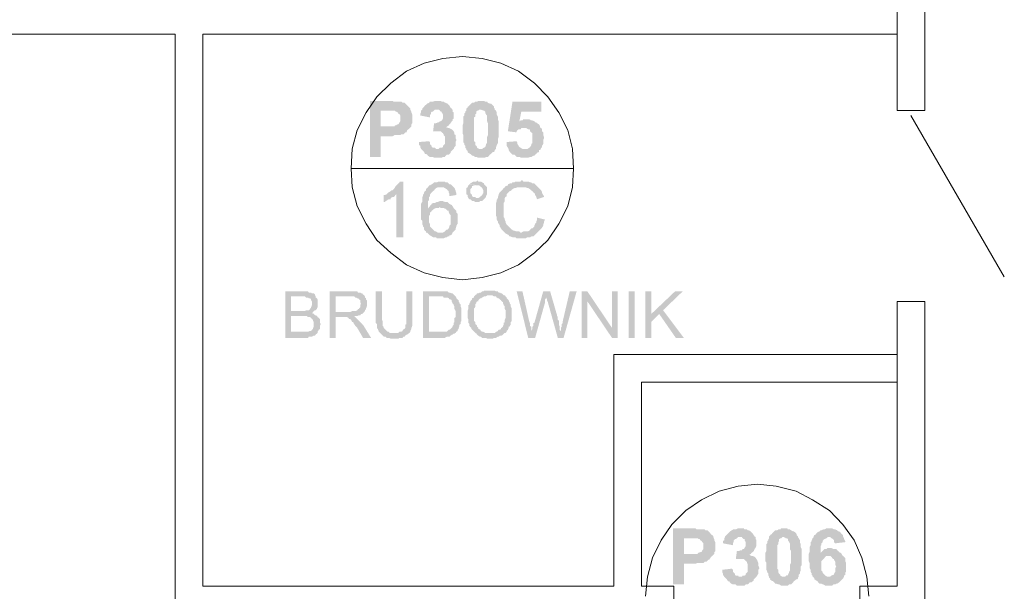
# Model space of a CAD drawing. Header units: millimetres. Extents: x 16 to 647, y 3 to 417.
# Tile 59 of 80: x 276 to 319, y 232 to 256. Entities that reach past the tile are written whole.
import ezdxf

# ---------------------------------------------------------------- set-up
doc = ezdxf.new("R2010")
doc.units = ezdxf.units.MM
doc.header["$MEASUREMENT"] = 0
doc.layers.get('0').update_dxf_attribs({"linetype": 'CONTINUOUS'})

msp = doc.modelspace()

# ---------------------------------------------------------------- hatches: boundary and pattern name
for points in [[(292.259, 252.886), (291.498, 252.886), (291.498, 250.47), (291.961, 250.47), (291.961, 251.363), (292.474, 251.363), (292.557, 251.413), (292.805, 251.413), (292.854, 251.446), (292.937, 251.446), (292.987, 251.496), (293.02, 251.529), (293.07, 251.529), (293.103, 251.628), (293.152, 251.661), (293.202, 251.711), (293.235, 251.744), (291.961, 251.794), (291.961, 252.472), (292.226, 252.472), (293.235, 252.505), (293.235, 252.555), (293.202, 252.588), (293.152, 252.637), (293.103, 252.687), (293.07, 252.72), (293.02, 252.77), (292.987, 252.803), (292.904, 252.803), (292.854, 252.852), (292.524, 252.852), (292.474, 252.886), (292.342, 252.886)], [(294.377, 252.886), (294.294, 252.886), (294.211, 252.852), (294.079, 252.852), (294.046, 252.803), (293.963, 252.77), (293.913, 252.72), (293.864, 252.687), (293.831, 252.637), (293.781, 252.588), (293.748, 252.555), (293.748, 252.505), (294.459, 252.505), (294.509, 252.472), (294.542, 252.422), (294.592, 252.422), (294.592, 252.389), (294.641, 252.306), (294.641, 252.124), (294.592, 252.042), (294.542, 252.009), (294.509, 252.009), (294.459, 251.959), (294.426, 251.959), (294.344, 251.926), (294.261, 251.926), (294.211, 251.529), (294.211, 251.578), (294.426, 251.578), (295.055, 251.628), (295.022, 251.661), (294.923, 251.711), (294.89, 251.711), (294.807, 251.744), (294.757, 251.744), (294.84, 251.794), (294.89, 251.827), (294.923, 251.876), (294.972, 251.926), (295.022, 252.009), (295.055, 252.042), (295.055, 252.091), (295.105, 252.124), (295.105, 252.389), (295.055, 252.422), (295.055, 252.505), (295.022, 252.555), (294.972, 252.588), (294.923, 252.687), (294.89, 252.72), (294.84, 252.77), (294.757, 252.803), (294.724, 252.803), (294.674, 252.852), (294.592, 252.852), (294.542, 252.886), (294.459, 252.886)], [(296.279, 252.886), (296.164, 252.886), (296.114, 252.852), (296.031, 252.852), (295.982, 252.803), (295.899, 252.803), (295.866, 252.77), (295.816, 252.72), (295.783, 252.687), (295.733, 252.637), (295.717, 252.654), (295.7, 252.588), (295.651, 252.555), (295.651, 252.472), (295.601, 252.422), (295.601, 252.389), (295.568, 252.34), (295.568, 252.257), (295.518, 252.207), (295.518, 251.926), (295.485, 251.827), (295.485, 251.661), (295.485, 251.496), (295.518, 251.413), (295.518, 251.115), (295.568, 251.032), (295.568, 250.983), (295.601, 250.95), (295.601, 250.867), (295.651, 250.817), (295.651, 250.768), (295.7, 250.735), (295.7, 250.685), (295.684, 250.702), (295.733, 250.652), (295.816, 250.602), (295.866, 250.569), (295.899, 250.52), (295.948, 250.52), (296.031, 250.47), (296.081, 250.47), (296.164, 250.437), (296.461, 250.437), (296.494, 250.47), (296.577, 250.47), (296.627, 250.52), (296.66, 250.569), (296.71, 250.602), (296.759, 250.652), (296.792, 250.685), (296.842, 250.685), (296.875, 250.735), (296.875, 250.768), (296.279, 250.817), (296.197, 250.817), (296.114, 250.867), (296.114, 250.9), (296.081, 250.95), (296.031, 250.983), (296.031, 251.115), (295.982, 251.148), (295.982, 251.661), (295.982, 252.174), (296.031, 252.207), (296.031, 252.306), (296.081, 252.34), (296.081, 252.422), (296.114, 252.472), (296.164, 252.472), (296.197, 252.505), (296.875, 252.505), (296.875, 252.555), (296.842, 252.588), (296.842, 252.637), (296.792, 252.687), (296.759, 252.72), (296.71, 252.77), (296.66, 252.77), (296.577, 252.803), (296.544, 252.852), (296.461, 252.852), (296.412, 252.886), (296.329, 252.886)], [(298.877, 252.852), (297.636, 252.852), (297.438, 251.578), (297.818, 251.529), (297.802, 251.545), (297.851, 251.628), (297.901, 251.661), (297.984, 251.661), (298.017, 251.711), (298.149, 251.711), (298.827, 251.744), (298.827, 251.794), (298.778, 251.876), (298.695, 251.926), (298.662, 251.959), (298.612, 251.959), (297.934, 252.009), (298.017, 252.422), (298.877, 252.422)], [(293.235, 252.505), (292.226, 252.472), (292.557, 252.472), (292.606, 252.422), (292.639, 252.422), (292.689, 252.389), (292.722, 252.34), (292.772, 252.306), (292.805, 252.257), (292.805, 252.009), (292.772, 251.959), (292.722, 251.876), (292.689, 251.876), (292.606, 251.827), (292.59, 251.843), (292.557, 251.794), (291.961, 251.794), (293.235, 251.744), (293.285, 251.794), (293.285, 251.876), (293.318, 251.926), (293.318, 252.306), (293.285, 252.389), (293.285, 252.422)], [(293.748, 252.505), (293.698, 252.472), (293.698, 252.389), (293.665, 252.34), (293.665, 252.257), (294.079, 252.174), (294.079, 252.257), (294.128, 252.34), (294.128, 252.389), (294.162, 252.422), (294.211, 252.422), (294.261, 252.472), (294.294, 252.505), (294.377, 252.505)], [(296.875, 252.505), (296.279, 252.505), (296.379, 252.472), (296.412, 252.472), (296.461, 252.422), (296.461, 252.389), (296.494, 252.306), (296.544, 252.257), (296.544, 252.009), (296.577, 251.926), (296.577, 251.413), (296.544, 251.33), (296.544, 251.066), (296.494, 251.032), (296.494, 250.983), (296.461, 250.9), (296.412, 250.867), (296.395, 250.867), (296.329, 250.817), (296.279, 250.817), (296.875, 250.768), (296.925, 250.817), (296.925, 250.9), (296.958, 250.95), (296.958, 250.983), (297.007, 251.066), (297.007, 251.248), (297.04, 251.33), (297.04, 252.009), (297.007, 252.091), (297.007, 252.207), (296.958, 252.306), (296.958, 252.389), (296.925, 252.472)], [(298.232, 252.091), (298.099, 252.091), (298.066, 252.042), (297.984, 252.042), (297.934, 252.009), (298.612, 251.959), (298.579, 252.009), (298.496, 252.042), (298.447, 252.042), (298.364, 252.091), (298.314, 252.091)], [(295.055, 251.628), (294.426, 251.578), (294.542, 251.578), (294.592, 251.529), (294.641, 251.496), (294.674, 251.446), (294.674, 251.413), (294.724, 251.363), (294.724, 251.032), (294.674, 250.983), (294.641, 250.95), (294.641, 250.9), (294.592, 250.867), (294.509, 250.867), (294.459, 250.817), (294.377, 250.817), (295.055, 250.768), (295.105, 250.817), (295.138, 250.9), (295.187, 250.95), (295.187, 251.115), (295.22, 251.198), (295.22, 251.214), (295.187, 251.281), (295.187, 251.413), (295.138, 251.446), (295.138, 251.496), (295.105, 251.578)], [(298.827, 251.744), (298.149, 251.711), (298.232, 251.711), (298.314, 251.661), (298.364, 251.661), (298.397, 251.628), (298.397, 251.578), (298.447, 251.529), (298.496, 251.496), (298.496, 251.066), (298.447, 251.032), (298.447, 250.983), (298.397, 250.9), (298.397, 250.917), (298.364, 250.867), (298.281, 250.817), (298.149, 250.817), (298.827, 250.768), (298.877, 250.867), (298.91, 250.9), (298.91, 250.95), (298.96, 251.032), (298.96, 251.198), (298.993, 251.281), (298.993, 251.33), (298.96, 251.413), (298.96, 251.529), (298.91, 251.578), (298.91, 251.661), (298.877, 251.711)], [(294.046, 251.148), (293.616, 251.115), (293.616, 250.983), (293.665, 250.95), (293.665, 250.9), (293.698, 250.817), (293.748, 250.768), (293.781, 250.735), (293.831, 250.685), (293.864, 250.602), (293.913, 250.602), (293.963, 250.569), (293.996, 250.52), (294.079, 250.47), (294.211, 250.47), (294.261, 250.437), (294.592, 250.437), (294.641, 250.47), (294.724, 250.47), (294.757, 250.52), (294.807, 250.569), (294.89, 250.569), (294.923, 250.602), (294.972, 250.652), (294.972, 250.685), (295.022, 250.735), (295.055, 250.768), (294.377, 250.817), (294.344, 250.817), (294.294, 250.867), (294.211, 250.867), (294.162, 250.9), (294.162, 250.95), (294.128, 250.983), (294.079, 251.032), (294.079, 251.115)], [(297.818, 251.148), (297.388, 251.115), (297.388, 250.95), (297.438, 250.867), (297.471, 250.817), (297.471, 250.768), (297.52, 250.685), (297.553, 250.652), (297.603, 250.602), (297.636, 250.569), (297.719, 250.569), (297.768, 250.52), (297.818, 250.47), (297.934, 250.47), (298.017, 250.437), (298.314, 250.437), (298.397, 250.47), (298.447, 250.47), (298.53, 250.52), (298.579, 250.52), (298.612, 250.569), (298.662, 250.602), (298.695, 250.652), (298.778, 250.685), (298.778, 250.768), (298.827, 250.768), (298.149, 250.817), (298.066, 250.817), (297.984, 250.867), (297.934, 250.9), (297.917, 250.917), (297.901, 250.95), (297.851, 251.032), (297.851, 251.066)], [(292.937, 249.411), (292.772, 249.411), (292.772, 249.378), (292.722, 249.328), (292.689, 249.295), (292.639, 249.246), (292.606, 249.212), (292.557, 249.13), (292.524, 249.08), (292.474, 249.03), (292.424, 249.03), (292.391, 248.997), (292.308, 248.948), (292.259, 248.915), (292.639, 248.865), (292.639, 247.012), (292.937, 247.012)], [(294.542, 249.411), (294.459, 249.411), (294.377, 249.378), (294.261, 249.378), (294.211, 249.328), (294.162, 249.295), (294.079, 249.246), (294.046, 249.246), (293.996, 249.163), (294.674, 249.163), (294.724, 249.13), (294.807, 249.08), (294.84, 249.03), (294.84, 249.047), (294.89, 248.997), (294.89, 248.948), (294.923, 248.865), (294.923, 248.782), (295.22, 248.832), (295.22, 248.915), (295.187, 248.997), (295.187, 249.03), (295.138, 249.13), (295.105, 249.163), (295.055, 249.212), (295.022, 249.246), (294.972, 249.295), (294.923, 249.295), (294.89, 249.328), (294.84, 249.378), (294.757, 249.378), (294.724, 249.411), (294.641, 249.411)], [(296.114, 249.461), (296.081, 249.411), (295.948, 249.411), (295.899, 249.378), (295.816, 249.328), (295.783, 249.295), (295.766, 249.312), (296.114, 249.246), (296.197, 249.246), (296.246, 249.212), (296.279, 249.163), (296.329, 249.163), (296.329, 249.13), (296.379, 249.03), (296.379, 248.915), (296.329, 248.832), (296.279, 248.782), (296.279, 248.799), (296.246, 248.749), (296.164, 248.7), (296.114, 248.7), (296.461, 248.7), (296.494, 248.749), (296.494, 248.782), (296.544, 248.865), (296.544, 249.163), (296.494, 249.212), (296.461, 249.246), (296.412, 249.295), (296.412, 249.328), (296.329, 249.378), (296.279, 249.411), (296.164, 249.411)], [(298.066, 249.461), (298.017, 249.461), (297.984, 249.411), (297.768, 249.411), (297.719, 249.378), (297.636, 249.378), (297.603, 249.328), (297.52, 249.328), (297.471, 249.295), (297.454, 249.312), (297.438, 249.246), (297.338, 249.212), (297.305, 249.163), (297.256, 249.13), (297.222, 249.08), (297.173, 249.03), (297.14, 248.997), (297.09, 248.948), (297.04, 248.865), (297.04, 248.832), (297.007, 248.749), (297.007, 248.7), (296.958, 248.617), (296.958, 248.567), (296.925, 248.484), (296.925, 247.938), (296.958, 247.889), (296.958, 247.773), (297.007, 247.69), (297.007, 247.641), (297.04, 247.591), (297.04, 247.608), (297.09, 247.508), (297.09, 247.475), (297.14, 247.392), (297.173, 247.343), (297.222, 247.293), (297.256, 247.26), (297.305, 247.21), (298.017, 247.21), (297.984, 247.21), (297.934, 247.26), (297.818, 247.26), (297.719, 247.293), (297.686, 247.293), (297.603, 247.343), (297.553, 247.392), (297.52, 247.426), (297.471, 247.475), (297.438, 247.508), (297.388, 247.558), (297.338, 247.641), (297.338, 247.69), (297.305, 247.773), (297.305, 247.806), (297.256, 247.889), (297.256, 248.236), (297.256, 248.484), (297.305, 248.567), (297.305, 248.7), (297.338, 248.749), (297.388, 248.782), (297.388, 248.865), (297.438, 248.915), (297.471, 248.948), (297.52, 248.997), (297.603, 249.03), (297.586, 249.047), (297.636, 249.08), (297.719, 249.13), (297.768, 249.13), (297.851, 249.163), (298.745, 249.163), (298.695, 249.212), (298.662, 249.246), (298.612, 249.295), (298.579, 249.328), (298.496, 249.328), (298.447, 249.378), (298.397, 249.378), (298.314, 249.411), (298.099, 249.411)], [(292.259, 248.915), (292.226, 248.865), (292.143, 248.832), (292.093, 248.832), (292.093, 248.534), (292.143, 248.534), (292.176, 248.567), (292.259, 248.617), (292.308, 248.65), (292.391, 248.65), (292.391, 248.7), (292.474, 248.749), (292.524, 248.749), (292.557, 248.782), (292.606, 248.832), (292.639, 248.865)], [(293.996, 249.163), (293.963, 249.13), (293.946, 249.13), (293.913, 249.08), (293.913, 249.03), (293.864, 248.997), (293.831, 248.948), (293.831, 248.915), (293.781, 248.832), (293.781, 248.782), (293.748, 248.749), (293.748, 248.534), (293.698, 248.451), (293.698, 248.104), (293.698, 247.773), (293.748, 247.723), (293.748, 247.591), (293.781, 247.508), (293.781, 247.475), (293.831, 247.426), (293.831, 247.343), (293.864, 247.293), (293.913, 247.26), (293.913, 247.21), (293.963, 247.21), (293.996, 247.177), (294.046, 247.128), (294.079, 247.095), (294.162, 247.045), (294.211, 247.012), (294.344, 247.012), (294.377, 246.962), (294.674, 246.962), (294.757, 247.012), (294.807, 247.012), (294.84, 247.045), (294.923, 247.045), (294.923, 247.095), (294.972, 247.095), (295.022, 247.128), (295.055, 247.21), (294.426, 247.21), (294.344, 247.26), (294.294, 247.26), (294.261, 247.293), (294.211, 247.343), (294.162, 247.392), (294.128, 247.426), (294.079, 247.475), (294.079, 247.591), (294.046, 247.641), (294.046, 247.938), (294.079, 247.972), (294.079, 248.071), (294.128, 248.104), (294.162, 248.154), (294.211, 248.187), (294.261, 248.236), (293.996, 248.236), (293.996, 248.567), (294.046, 248.617), (294.046, 248.749), (294.079, 248.782), (294.079, 248.832), (294.128, 248.915), (294.162, 248.948), (294.211, 248.997), (294.261, 249.03), (294.294, 249.08), (294.344, 249.13), (294.426, 249.163), (294.542, 249.163)], [(295.783, 249.295), (295.733, 249.246), (295.7, 249.163), (295.651, 249.13), (295.651, 248.865), (295.7, 248.832), (295.7, 248.782), (295.733, 248.7), (295.783, 248.65), (295.816, 248.65), (295.866, 248.617), (295.899, 248.567), (295.982, 248.567), (296.031, 248.534), (296.197, 248.534), (296.246, 248.567), (296.329, 248.567), (296.379, 248.617), (296.412, 248.65), (296.461, 248.7), (296.081, 248.7), (296.031, 248.749), (295.948, 248.749), (295.899, 248.782), (295.899, 248.832), (295.866, 248.865), (295.816, 248.915), (295.816, 248.997), (295.816, 249.08), (295.866, 249.13), (295.899, 249.163), (295.899, 249.212), (295.982, 249.246), (296.114, 249.246)], [(298.745, 249.163), (298.017, 249.163), (298.199, 249.163), (298.281, 249.13), (298.314, 249.13), (298.397, 249.08), (298.447, 249.03), (298.496, 248.997), (298.53, 248.948), (298.579, 248.915), (298.612, 248.865), (298.612, 248.832), (298.662, 248.749), (298.695, 248.65), (298.993, 248.749), (298.993, 248.782), (298.96, 248.832), (298.91, 248.915), (298.91, 248.948), (298.877, 249.03), (298.827, 249.08), (298.778, 249.13)], [(294.592, 248.567), (294.509, 248.567), (294.426, 248.534), (294.377, 248.534), (294.294, 248.484), (294.211, 248.484), (294.162, 248.451), (294.128, 248.402), (294.079, 248.352), (294.046, 248.319), (293.996, 248.236), (294.261, 248.236), (294.344, 248.269), (294.459, 248.269), (294.509, 248.319), (295.055, 248.352), (295.038, 248.369), (295.022, 248.402), (294.923, 248.451), (294.89, 248.484), (294.84, 248.534), (294.724, 248.534), (294.641, 248.567)], [(295.055, 248.352), (294.509, 248.319), (294.542, 248.269), (294.674, 248.269), (294.757, 248.236), (294.807, 248.187), (294.84, 248.154), (294.89, 248.154), (294.89, 248.104), (294.923, 248.021), (294.972, 247.972), (294.972, 247.558), (294.923, 247.508), (294.923, 247.475), (294.89, 247.392), (294.84, 247.343), (294.807, 247.343), (294.757, 247.293), (294.724, 247.26), (294.641, 247.21), (294.509, 247.21), (295.055, 247.21), (295.105, 247.26), (295.138, 247.293), (295.187, 247.343), (295.187, 247.392), (295.22, 247.475), (295.22, 247.508), (295.27, 247.591), (295.27, 248.021), (295.22, 248.071), (295.22, 248.154), (295.187, 248.187), (295.138, 248.236), (295.105, 248.269)], [(298.695, 247.856), (298.695, 247.773), (298.662, 247.69), (298.662, 247.641), (298.612, 247.591), (298.579, 247.508), (298.579, 247.475), (298.53, 247.426), (298.496, 247.392), (298.447, 247.392), (298.397, 247.343), (298.364, 247.293), (298.281, 247.26), (298.099, 247.26), (298.017, 247.21), (297.305, 247.21), (297.338, 247.177), (297.438, 247.128), (297.471, 247.095), (297.52, 247.045), (297.553, 247.045), (297.636, 247.012), (297.768, 247.012), (297.818, 246.962), (298.199, 246.962), (298.281, 247.012), (298.397, 247.012), (298.447, 247.045), (298.53, 247.045), (298.579, 247.095), (298.612, 247.128), (298.662, 247.177), (298.695, 247.21), (298.745, 247.26), (298.778, 247.293), (298.827, 247.343), (298.877, 247.392), (298.91, 247.426), (298.96, 247.508), (298.96, 247.558), (298.993, 247.641), (298.993, 247.69), (299.042, 247.773)], [(288.619, 244.679), (287.858, 244.679), (287.858, 242.677), (288.834, 242.677), (288.867, 242.727), (288.999, 242.727), (289.082, 242.776), (289.132, 242.776), (289.165, 242.809), (289.165, 242.826), (289.214, 242.859), (289.248, 242.892), (288.106, 242.942), (288.106, 243.62), (289.214, 243.62), (289.165, 243.653), (289.132, 243.653), (289.082, 243.703), (289.049, 243.736), (288.999, 243.736), (289.049, 243.786), (289.082, 243.835), (288.106, 243.835), (288.106, 244.464), (289.165, 244.464), (289.132, 244.514), (289.132, 244.547), (289.082, 244.596), (288.999, 244.596), (288.966, 244.629), (288.867, 244.629), (288.834, 244.679), (288.668, 244.679)], [(290.654, 244.679), (289.76, 244.679), (289.76, 242.677), (290.025, 242.677), (290.025, 243.57), (290.819, 243.57), (290.869, 243.62), (290.952, 243.62), (291.034, 243.653), (291.084, 243.653), (291.117, 243.703), (291.167, 243.703), (291.2, 243.736), (291.25, 243.786), (290.025, 243.786), (290.025, 244.464), (290.654, 244.464), (291.25, 244.514), (291.2, 244.547), (291.167, 244.596), (291.117, 244.596), (291.084, 244.629), (290.985, 244.629), (290.952, 244.679), (290.737, 244.679)], [(292.011, 244.679), (291.746, 244.679), (291.746, 243.537), (291.746, 243.322), (291.796, 243.273), (291.796, 243.107), (291.845, 243.058), (291.845, 243.024), (291.829, 243.041), (291.878, 242.975), (291.878, 242.942), (291.928, 242.892), (292.524, 242.892), (292.342, 242.892), (292.308, 242.942), (292.259, 242.942), (292.226, 242.975), (292.176, 243.024), (292.143, 243.058), (292.093, 243.107), (292.093, 243.157), (292.044, 243.19), (292.044, 243.405), (292.011, 243.455), (292.011, 243.537)], [(293.318, 244.679), (293.07, 244.679), (293.07, 243.273), (293.02, 243.24), (293.02, 243.107), (292.987, 243.058), (292.97, 243.074), (292.937, 243.024), (292.921, 243.041), (292.904, 242.975), (292.854, 242.942), (292.772, 242.942), (292.722, 242.892), (291.928, 242.892), (291.961, 242.859), (292.011, 242.809), (292.044, 242.776), (292.093, 242.727), (292.176, 242.727), (292.226, 242.677), (292.308, 242.677), (292.391, 242.644), (292.722, 242.644), (292.772, 242.677), (292.904, 242.677), (292.937, 242.727), (292.987, 242.727), (293.02, 242.776), (293.07, 242.809), (293.103, 242.809), (293.152, 242.859), (293.202, 242.892), (293.235, 242.942), (293.235, 242.975), (293.285, 243.058), (293.285, 243.107), (293.318, 243.19), (293.318, 243.537)], [(294.459, 244.679), (293.781, 244.679), (293.781, 242.677), (294.724, 242.677), (294.807, 242.727), (294.923, 242.727), (294.972, 242.776), (295.022, 242.809), (295.055, 242.809), (295.105, 242.859), (295.138, 242.859), (295.187, 242.892), (294.046, 242.942), (294.046, 244.464), (295.187, 244.464), (295.138, 244.514), (295.105, 244.547), (295.055, 244.596), (295.022, 244.596), (294.923, 244.629), (294.89, 244.629), (294.84, 244.679), (294.542, 244.679)], [(296.66, 244.712), (296.412, 244.712), (296.379, 244.679), (296.329, 244.679), (296.279, 244.629), (296.246, 244.629), (296.164, 244.596), (296.114, 244.596), (296.081, 244.547), (296.031, 244.514), (296.759, 244.514), (296.842, 244.464), (296.925, 244.464), (296.958, 244.414), (297.007, 244.381), (297.04, 244.381), (297.09, 244.332), (297.14, 244.298), (297.173, 244.249), (297.222, 244.216), (297.222, 244.166), (297.256, 244.116), (297.256, 244.083), (297.305, 244.034), (297.305, 243.918), (297.338, 243.868), (297.338, 243.537), (297.305, 243.455), (297.305, 243.355), (297.256, 243.322), (297.256, 243.24), (297.222, 243.19), (297.222, 243.157), (297.173, 243.107), (297.14, 243.107), (297.14, 243.058), (297.09, 243.024), (297.04, 243.024), (297.007, 242.975), (296.958, 242.942), (296.925, 242.942), (296.875, 242.892), (296.66, 242.892), (297.338, 242.892), (297.388, 242.942), (297.388, 242.975), (297.438, 243.024), (297.471, 243.107), (297.471, 243.157), (297.52, 243.157), (297.52, 243.19), (297.553, 243.24), (297.553, 243.355), (297.603, 243.405), (297.603, 243.951), (297.553, 244.034), (297.553, 244.116), (297.52, 244.166), (297.52, 244.216), (297.504, 244.216), (297.471, 244.298), (297.438, 244.332), (297.388, 244.381), (297.388, 244.414), (297.338, 244.464), (297.305, 244.514), (297.256, 244.514), (297.222, 244.547), (297.173, 244.596), (297.14, 244.596), (297.09, 244.629), (297.04, 244.629), (297.007, 244.679), (296.925, 244.679), (296.875, 244.712), (296.71, 244.712)], [(298.066, 244.679), (297.818, 244.679), (298.314, 242.677), (298.447, 242.975), (298.447, 243.157), (298.397, 243.19), (298.397, 243.322), (298.364, 243.355)], [(299.258, 244.679), (298.96, 244.679), (298.579, 243.322), (298.53, 243.322), (298.53, 243.19), (298.496, 243.157), (298.496, 243.058), (298.447, 242.975), (298.314, 242.677), (298.612, 242.677), (299.042, 244.216), (299.042, 244.332), (299.076, 244.381), (299.076, 244.464)], [(299.258, 244.679), (299.076, 244.464), (299.076, 244.414), (299.076, 244.431), (299.125, 244.332), (299.125, 244.298), (299.158, 244.216), (299.588, 242.677), (299.721, 242.975), (299.671, 243.024), (299.671, 243.157), (299.638, 243.24), (299.638, 243.405), (299.588, 243.455), (299.588, 243.57), (299.555, 243.62), (299.555, 243.653)], [(300.399, 244.679), (300.101, 244.679), (299.804, 243.405), (299.804, 243.322), (299.754, 243.273), (299.754, 243.157), (299.721, 243.107), (299.721, 242.975), (299.588, 242.677), (299.837, 242.677)], [(300.862, 244.679), (300.614, 244.679), (300.614, 242.677), (300.862, 242.677), (300.862, 244.249)], [(300.862, 244.679), (300.862, 244.249), (301.921, 242.677), (301.921, 243.107)], [(301.921, 244.679), (301.921, 242.677), (302.17, 242.677), (302.17, 244.679)], [(302.633, 244.679), (302.633, 242.677), (302.898, 242.677), (302.898, 244.679)], [(303.609, 244.679), (303.361, 244.679), (303.361, 242.677), (303.609, 242.677), (303.609, 243.703)], [(304.966, 244.679), (304.635, 244.679), (303.609, 243.703), (303.609, 243.355), (303.956, 243.703), (304.122, 243.868)], [(289.165, 244.464), (288.536, 244.464), (288.702, 244.464), (288.751, 244.414), (288.834, 244.414), (288.867, 244.381), (288.917, 244.381), (288.966, 244.332), (288.966, 244.298), (288.999, 244.249), (288.999, 244.116), (288.999, 244.083), (288.966, 244.001), (288.966, 243.951), (288.95, 243.968), (288.917, 243.918), (288.867, 243.868), (288.751, 243.868), (288.702, 243.835), (288.106, 243.835), (289.082, 243.835), (289.132, 243.868), (289.165, 243.868), (289.214, 243.918), (289.214, 243.951), (289.248, 244.001), (289.248, 244.166), (289.248, 244.332), (289.214, 244.381), (289.165, 244.414)], [(291.25, 244.514), (290.654, 244.464), (290.819, 244.464), (290.869, 244.414), (290.902, 244.414), (290.952, 244.381), (290.985, 244.381), (291.034, 244.332), (291.084, 244.298), (291.084, 244.216), (291.117, 244.116), (291.084, 244.116), (291.084, 244.001), (291.034, 243.951), (291.034, 243.918), (290.985, 243.918), (290.952, 243.868), (290.902, 243.835), (290.737, 243.835), (290.654, 243.786), (290.025, 243.786), (291.25, 243.786), (291.283, 243.835), (291.283, 243.868), (291.332, 243.918), (291.332, 243.951), (291.365, 244.034), (291.365, 244.298), (291.332, 244.332), (291.332, 244.381), (291.283, 244.414), (291.283, 244.464)], [(295.187, 244.464), (294.459, 244.464), (294.641, 244.464), (294.674, 244.414), (294.84, 244.414), (294.89, 244.381), (294.923, 244.332), (294.972, 244.332), (295.022, 244.298), (295.022, 244.249), (295.055, 244.166), (295.038, 244.183), (295.105, 244.116), (295.105, 244.083), (295.138, 244.034), (295.138, 243.918), (295.187, 243.835), (295.187, 243.57), (295.138, 243.537), (295.138, 243.355), (295.105, 243.322), (295.105, 243.24), (295.055, 243.19), (295.055, 243.157), (295.022, 243.107), (294.972, 243.058), (294.923, 243.024), (294.89, 243.024), (294.84, 242.975), (294.807, 242.942), (294.046, 242.942), (295.187, 242.892), (295.22, 242.942), (295.27, 242.975), (295.27, 243.024), (295.32, 243.058), (295.32, 243.107), (295.353, 243.19), (295.353, 243.24), (295.402, 243.273), (295.402, 243.355), (295.436, 243.405), (295.436, 243.951), (295.402, 244.034), (295.402, 244.116), (295.353, 244.166), (295.353, 244.216), (295.32, 244.249), (295.32, 244.298), (295.27, 244.332), (295.22, 244.381), (295.22, 244.414)], [(296.031, 244.514), (295.982, 244.464), (295.982, 244.414), (295.948, 244.414), (295.899, 244.381), (295.899, 244.332), (295.866, 244.298), (295.816, 244.249), (295.816, 244.216), (295.783, 244.166), (295.783, 244.116), (295.733, 244.083), (295.733, 243.918), (295.7, 243.835), (295.7, 243.653), (295.7, 243.537), (295.733, 243.488), (295.733, 243.322), (295.783, 243.273), (295.783, 243.19), (295.816, 243.157), (295.8, 243.157), (295.866, 243.107), (295.866, 243.058), (295.899, 243.024), (295.948, 242.975), (295.982, 242.942), (296.031, 242.892), (296.081, 242.859), (296.114, 242.809), (296.164, 242.776), (296.147, 242.776), (296.246, 242.727), (296.279, 242.727), (296.329, 242.677), (296.494, 242.677), (296.544, 242.644), (296.792, 242.644), (296.842, 242.677), (296.925, 242.677), (297.007, 242.727), (297.04, 242.727), (297.09, 242.776), (297.173, 242.776), (297.222, 242.809), (297.256, 242.859), (297.305, 242.892), (296.461, 242.892), (296.379, 242.942), (296.329, 242.942), (296.279, 242.975), (296.246, 243.024), (296.197, 243.058), (296.164, 243.058), (296.164, 243.107), (296.114, 243.157), (296.114, 243.19), (296.081, 243.24), (296.031, 243.273), (296.031, 243.355), (295.982, 243.405), (295.982, 243.951), (296.031, 244.001), (296.031, 244.116), (296.081, 244.166), (296.081, 244.216), (296.114, 244.249), (296.164, 244.249), (296.164, 244.298), (296.197, 244.332), (296.246, 244.381), (296.279, 244.381), (296.329, 244.414), (296.412, 244.464), (296.494, 244.464), (296.544, 244.514), (296.66, 244.514)], [(304.122, 243.868), (303.956, 243.703), (304.668, 242.677), (305.015, 242.677)], [(289.214, 243.62), (288.569, 243.62), (288.784, 243.62), (288.834, 243.57), (288.917, 243.57), (288.966, 243.537), (288.999, 243.488), (289.049, 243.455), (289.049, 243.405), (289.082, 243.355), (289.082, 243.157), (289.049, 243.107), (289.049, 243.058), (288.999, 243.024), (288.966, 242.975), (288.917, 242.975), (288.834, 242.942), (288.106, 242.942), (289.248, 242.892), (289.248, 242.942), (289.297, 243.024), (289.347, 243.058), (289.347, 243.19), (289.38, 243.273), (289.347, 243.322), (289.347, 243.488), (289.297, 243.537), (289.248, 243.57), (289.248, 243.587)], [(290.819, 243.57), (290.356, 243.57), (290.522, 243.57), (290.571, 243.537), (290.604, 243.488), (290.654, 243.488), (290.687, 243.455), (290.737, 243.355), (290.786, 243.355), (290.786, 243.322), (290.819, 243.273), (290.869, 243.19), (290.902, 243.157), (290.952, 243.107), (291.2, 242.677), (291.547, 242.677), (291.2, 243.24), (291.167, 243.24), (291.167, 243.273), (291.117, 243.322), (291.084, 243.355), (291.034, 243.405), (290.985, 243.455), (290.952, 243.488), (290.935, 243.504), (290.902, 243.537), (290.869, 243.57)], [(305.313, 234.47), (304.552, 234.47), (304.552, 232.055), (305.015, 232.055), (305.015, 232.948), (305.512, 232.948), (305.611, 232.981), (305.859, 232.981), (305.909, 233.031), (305.992, 233.031), (306.025, 233.064), (306.074, 233.114), (306.107, 233.114), (306.157, 233.196), (306.19, 233.246), (306.24, 233.279), (306.289, 233.329), (305.015, 233.362), (305.015, 234.04), (305.264, 234.04), (306.289, 234.09), (306.289, 234.123), (306.24, 234.173), (306.19, 234.206), (306.157, 234.255), (306.107, 234.305), (306.074, 234.338), (306.025, 234.388), (305.942, 234.388), (305.909, 234.421), (305.561, 234.421), (305.512, 234.47), (305.396, 234.47)], [(307.431, 234.47), (307.348, 234.47), (307.249, 234.421), (307.133, 234.421), (307.084, 234.388), (307.001, 234.338), (306.968, 234.305), (306.918, 234.255), (306.868, 234.206), (306.835, 234.173), (306.786, 234.123), (306.786, 234.09), (307.514, 234.09), (307.547, 234.04), (307.596, 234.007), (307.63, 234.007), (307.63, 233.958), (307.679, 233.875), (307.679, 233.709), (307.63, 233.627), (307.596, 233.577), (307.547, 233.577), (307.514, 233.527), (307.464, 233.527), (307.381, 233.494), (307.299, 233.494), (307.249, 233.114), (307.249, 233.147), (307.464, 233.147), (308.109, 233.196), (308.06, 233.246), (307.977, 233.279), (307.927, 233.279), (307.845, 233.329), (307.812, 233.329), (307.894, 233.362), (307.927, 233.412), (307.977, 233.445), (308.027, 233.494), (308.06, 233.577), (308.109, 233.627), (308.109, 233.66), (308.142, 233.709), (308.142, 233.958), (308.109, 234.007), (308.109, 234.09), (308.06, 234.123), (308.027, 234.173), (307.977, 234.255), (307.96, 234.272), (307.927, 234.305), (307.894, 234.338), (307.812, 234.388), (307.762, 234.388), (307.729, 234.421), (307.63, 234.421), (307.596, 234.47), (307.514, 234.47)], [(309.334, 234.47), (309.201, 234.47), (309.168, 234.421), (309.086, 234.421), (309.036, 234.388), (308.953, 234.388), (308.904, 234.338), (308.87, 234.305), (308.821, 234.255), (308.788, 234.206), (308.771, 234.222), (308.738, 234.173), (308.688, 234.123), (308.688, 234.04), (308.655, 234.007), (308.655, 233.958), (308.606, 233.924), (308.606, 233.825), (308.573, 233.792), (308.573, 233.494), (308.523, 233.412), (308.523, 233.246), (308.523, 233.064), (308.573, 232.981), (308.573, 232.684), (308.606, 232.601), (308.606, 232.568), (308.655, 232.518), (308.655, 232.435), (308.688, 232.386), (308.688, 232.353), (308.738, 232.303), (308.738, 232.27), (308.722, 232.27), (308.788, 232.22), (308.87, 232.187), (308.904, 232.138), (308.953, 232.088), (308.986, 232.088), (309.086, 232.055), (309.119, 232.055), (309.201, 232.005), (309.499, 232.005), (309.549, 232.055), (309.632, 232.055), (309.665, 232.088), (309.714, 232.138), (309.747, 232.187), (309.797, 232.22), (309.847, 232.27), (309.88, 232.27), (309.929, 232.303), (309.929, 232.353), (309.334, 232.386), (309.251, 232.386), (309.168, 232.435), (309.168, 232.468), (309.119, 232.518), (309.086, 232.568), (309.086, 232.684), (309.036, 232.733), (309.036, 233.246), (309.036, 233.742), (309.086, 233.792), (309.086, 233.875), (309.119, 233.924), (309.119, 234.007), (309.168, 234.04), (309.201, 234.04), (309.251, 234.09), (309.929, 234.09), (309.929, 234.123), (309.88, 234.173), (309.88, 234.206), (309.847, 234.255), (309.797, 234.305), (309.747, 234.338), (309.714, 234.338), (309.632, 234.388), (309.582, 234.421), (309.499, 234.421), (309.466, 234.47), (309.367, 234.47)], [(311.286, 234.47), (311.154, 234.47), (311.071, 234.421), (311.021, 234.421), (310.939, 234.388), (310.906, 234.388), (310.856, 234.338), (310.773, 234.305), (310.724, 234.255), (310.69, 234.206), (310.641, 234.173), (310.624, 234.189), (310.608, 234.123), (310.608, 234.09), (310.558, 234.04), (310.525, 233.958), (310.525, 233.924), (310.475, 233.875), (310.475, 233.742), (310.426, 233.66), (310.426, 233.445), (310.393, 233.362), (310.393, 233.064), (310.426, 232.981), (310.426, 232.766), (310.475, 232.684), (310.475, 232.601), (310.525, 232.518), (310.525, 232.468), (310.558, 232.435), (310.558, 232.386), (311.236, 232.386), (311.203, 232.386), (311.104, 232.435), (311.071, 232.468), (311.021, 232.518), (310.988, 232.568), (310.988, 232.601), (310.939, 232.65), (310.939, 233.064), (310.988, 233.114), (311.021, 233.147), (311.071, 233.196), (311.104, 233.246), (311.154, 233.279), (311.865, 233.279), (311.832, 233.329), (311.782, 233.412), (310.906, 233.412), (310.906, 233.709), (310.939, 233.742), (310.939, 233.825), (310.988, 233.875), (310.988, 233.924), (311.021, 233.958), (311.021, 233.974), (311.071, 234.007), (311.154, 234.04), (311.203, 234.09), (311.236, 234.09), (311.865, 234.123), (311.865, 234.173), (311.832, 234.206), (311.782, 234.255), (311.749, 234.305), (311.7, 234.338), (311.667, 234.338), (311.617, 234.388), (311.534, 234.421), (311.485, 234.421), (311.402, 234.47), (311.369, 234.47)], [(306.289, 234.09), (305.264, 234.04), (305.611, 234.04), (305.644, 234.007), (305.694, 234.007), (305.727, 233.958), (305.776, 233.924), (305.81, 233.875), (305.859, 233.825), (305.859, 233.577), (305.81, 233.527), (305.776, 233.445), (305.727, 233.445), (305.644, 233.412), (305.628, 233.428), (305.611, 233.362), (305.015, 233.362), (306.289, 233.329), (306.322, 233.362), (306.322, 233.445), (306.372, 233.494), (306.372, 233.875), (306.322, 233.958), (306.322, 234.007)], [(306.786, 234.09), (306.753, 234.04), (306.753, 233.958), (306.703, 233.924), (306.703, 233.825), (307.133, 233.742), (307.133, 233.825), (307.166, 233.924), (307.166, 233.958), (307.216, 234.007), (307.249, 234.007), (307.299, 234.04), (307.348, 234.09), (307.431, 234.09)], [(309.929, 234.09), (309.334, 234.09), (309.416, 234.04), (309.466, 234.04), (309.499, 234.007), (309.499, 233.958), (309.549, 233.875), (309.582, 233.825), (309.582, 233.577), (309.632, 233.494), (309.632, 232.981), (309.582, 232.899), (309.582, 232.65), (309.549, 232.601), (309.549, 232.568), (309.499, 232.468), (309.466, 232.435), (309.45, 232.452), (309.367, 232.386), (309.334, 232.386), (309.929, 232.353), (309.962, 232.386), (309.962, 232.468), (310.012, 232.518), (310.012, 232.568), (310.045, 232.65), (310.045, 232.816), (310.095, 232.899), (310.095, 233.577), (310.045, 233.66), (310.045, 233.792), (310.012, 233.875), (310.012, 233.958), (309.962, 234.04)], [(311.865, 234.123), (311.236, 234.09), (311.319, 234.09), (311.369, 234.04), (311.452, 234.007), (311.435, 234.007), (311.485, 233.958), (311.485, 233.875), (311.534, 233.825), (311.964, 233.875), (311.964, 233.924), (311.915, 234.007), (311.915, 234.04)], [(311.319, 233.627), (311.203, 233.627), (311.154, 233.577), (311.071, 233.577), (311.021, 233.527), (310.988, 233.494), (310.939, 233.445), (310.906, 233.412), (311.782, 233.412), (311.7, 233.445), (311.667, 233.494), (311.617, 233.527), (311.584, 233.577), (311.452, 233.577), (311.369, 233.627)], [(308.109, 233.196), (307.464, 233.147), (307.596, 233.147), (307.63, 233.114), (307.679, 233.064), (307.729, 233.031), (307.729, 232.981), (307.762, 232.948), (307.762, 232.601), (307.729, 232.568), (307.679, 232.518), (307.679, 232.468), (307.63, 232.435), (307.547, 232.435), (307.514, 232.386), (307.431, 232.386), (308.109, 232.353), (308.142, 232.386), (308.192, 232.468), (308.225, 232.518), (308.225, 232.684), (308.275, 232.766), (308.258, 232.783), (308.225, 232.866), (308.225, 232.981), (308.192, 233.031), (308.192, 233.064), (308.142, 233.147)], [(311.865, 233.279), (311.236, 233.279), (311.319, 233.279), (311.369, 233.246), (311.402, 233.196), (311.452, 233.147), (311.485, 233.147), (311.485, 233.114), (311.534, 233.031), (311.534, 232.899), (311.584, 232.816), (311.567, 232.832), (311.534, 232.733), (311.534, 232.601), (311.485, 232.518), (311.485, 232.468), (311.452, 232.468), (311.369, 232.435), (311.319, 232.386), (310.558, 232.386), (310.608, 232.353), (310.641, 232.303), (310.641, 232.27), (310.724, 232.22), (310.773, 232.187), (310.806, 232.138), (310.856, 232.088), (310.939, 232.088), (310.988, 232.055), (311.021, 232.055), (311.104, 232.005), (311.402, 232.005), (311.452, 232.055), (311.534, 232.055), (311.584, 232.088), (311.617, 232.088), (311.7, 232.138), (311.749, 232.187), (311.782, 232.22), (311.832, 232.27), (311.865, 232.303), (311.915, 232.386), (311.915, 232.435), (311.964, 232.468), (311.964, 232.568), (311.998, 232.601), (311.998, 232.981), (311.964, 233.064), (311.964, 233.196), (311.915, 233.246)], [(307.084, 232.733), (306.67, 232.684), (306.67, 232.568), (306.703, 232.518), (306.703, 232.468), (306.753, 232.386), (306.786, 232.353), (306.835, 232.303), (306.868, 232.27), (306.918, 232.187), (306.968, 232.187), (307.001, 232.138), (307.05, 232.088), (307.133, 232.055), (307.249, 232.055), (307.299, 232.005), (307.63, 232.005), (307.679, 232.055), (307.762, 232.055), (307.812, 232.088), (307.845, 232.138), (307.927, 232.138), (307.977, 232.187), (308.027, 232.22), (308.027, 232.27), (308.06, 232.303), (308.109, 232.353), (307.431, 232.386), (307.381, 232.386), (307.348, 232.435), (307.249, 232.435), (307.216, 232.468), (307.216, 232.518), (307.166, 232.568), (307.133, 232.601), (307.133, 232.684)]]:
    msp.add_hatch(color=7).paths.add_polyline_path(points)

# ---------------------------------------------------------------- linework, layer by layer
at = {"color": 252, "linetype": 'Continuous', "lineweight": 18, "true_color": 0x989898}
for points in [[(314.198, 261.109), (314.198, 252.472)], [(315.389, 261.109), (315.389, 252.472)], [(283.109, 255.764), (250.333, 255.764)], [(283.109, 219.596), (283.109, 255.764)], [(314.198, 255.764), (284.3, 255.764)], [(284.3, 231.972), (284.3, 255.764)], [(314.198, 252.472), (315.389, 252.472)], [(314.794, 252.257), (318.814, 245.308)], [(314.198, 244.249), (315.389, 244.249)], [(314.198, 244.249), (314.198, 231.972)], [(315.389, 244.249), (315.389, 227.224)], [(302.004, 241.966), (302.004, 231.972)], [(314.198, 241.966), (302.004, 241.966)], [(303.195, 240.774), (303.195, 231.972)], [(314.198, 240.774), (303.195, 240.774)], [(302.004, 231.972), (284.3, 231.972)], [(304.585, 231.972), (303.195, 231.972)], [(304.585, 231.972), (304.585, 230.781)], [(312.593, 231.972), (312.593, 230.781)], [(314.198, 231.972), (312.593, 231.972)]]:
    msp.add_lwpolyline(points, dxfattribs=at)
at = {"color": 7, "linetype": 'Continuous', "lineweight": 20}
msp.add_lwpolyline([(300.267, 249.974), (300.217, 250.817), (300.019, 251.628), (299.638, 252.389), (299.158, 253.068), (298.579, 253.647), (297.901, 254.16), (297.14, 254.507), (296.329, 254.706), (295.485, 254.805), (294.641, 254.706), (293.831, 254.507), (293.07, 254.16), (292.391, 253.647), (291.796, 253.068), (291.332, 252.389), (290.952, 251.628), (290.737, 250.817), (290.687, 249.974), (290.737, 249.163), (290.952, 248.352), (291.332, 247.591), (291.796, 246.88), (292.391, 246.334), (293.07, 245.821), (293.831, 245.473), (294.641, 245.275), (295.485, 245.175), (296.329, 245.275), (297.14, 245.473), (297.901, 245.821), (298.579, 246.334), (299.158, 246.88), (299.638, 247.591), (300.019, 248.352), (300.217, 249.163)], close=True, dxfattribs=at)
for points in [[(290.687, 249.974), (300.267, 249.974), (300.267, 249.974)], [(312.974, 231.542), (312.891, 232.386), (312.676, 233.196), (312.345, 233.958), (311.865, 234.636), (311.286, 235.232), (310.558, 235.695), (309.847, 236.075), (308.986, 236.29), (308.192, 236.373), (307.348, 236.29), (306.538, 236.075), (305.776, 235.695), (305.098, 235.232), (304.502, 234.636), (304.039, 233.958), (303.659, 233.196), (303.444, 232.386), (303.361, 231.542)]]:
    msp.add_lwpolyline(points, dxfattribs=at)

doc.saveas('drawing.dxf')
